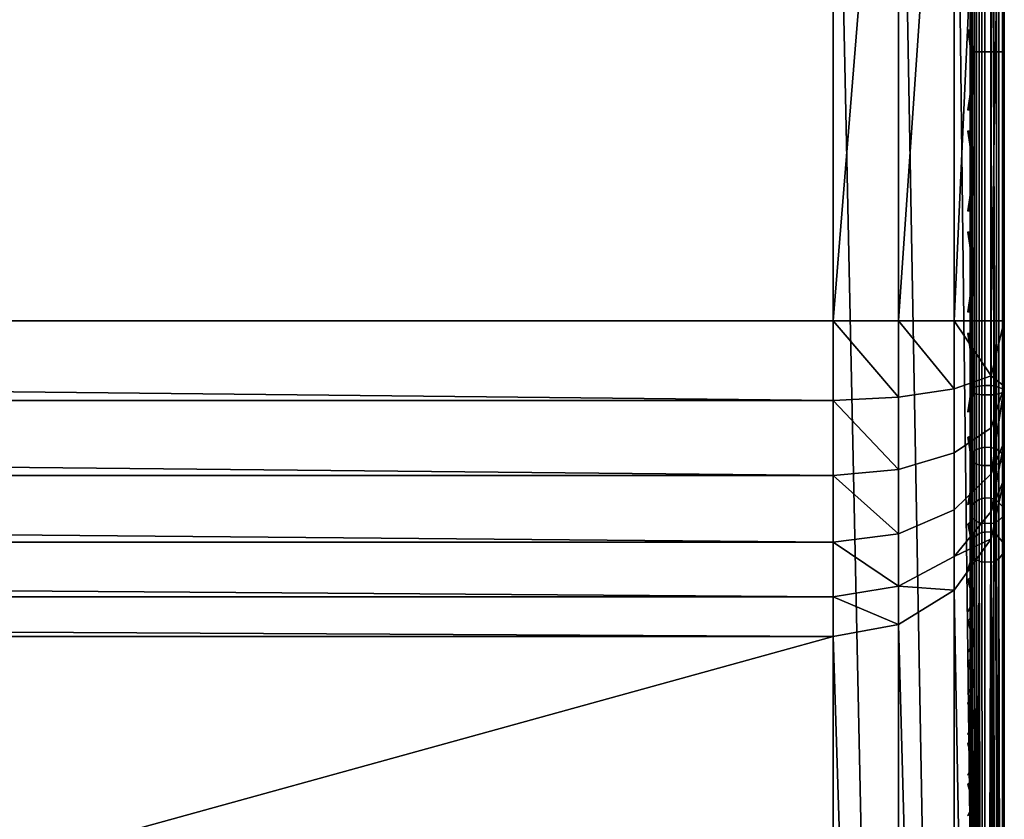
# Model space of a CAD drawing. Header units: inches. Extents: x 0 to 23, y -70 to 0.
# Tile 93 of 107: x 20.1 to 23, y -4.3 to -2. Entities that reach past the tile are written whole.
import ezdxf

# ---------------------------------------------------------------- set-up
doc = ezdxf.new("R2010")
doc.units = ezdxf.units.IN
doc.header["$MEASUREMENT"] = 0
for name, color, linetype in [('A-FURN-3-ST-BK', 151, 'Continuous'), ('A-FURN-3-ST-SEAM', 250, 'Continuous'), ('A-FURN-3-STITCH', 15, 'Continuous')]:
    doc.layers.add(name, color=color, linetype=linetype)

msp = doc.modelspace()

# ---------------------------------------------------------------- meshes
at = {"layer": 'A-FURN-3-ST-BK'}
mesh = msp.add_polyface(dxfattribs=at)
corners = [(0.5, -2.8553, 32.9526), (22.5, -0.5, 32.9526), (0.5, -0.5, 32.9526), (0.5, -0.3087, 32.9145), (22.5, -0.3087, 32.9145), (0.5, -0.1465, 32.8061), (22.5, -0.1465, 32.8061), (0.5, -0.0381, 32.6439), (22.5, -0.0381, 32.6439), (0.5, 0, 32.4526), (22.5, 0, 5.4526), (0.5, 0, 5.4526), (0.5, -0.0381, 5.2612), (22.5, -0.0381, 5.2612), (0.5, -0.1465, 5.099), (22.5, -0.1465, 5.099), (0.5, -0.3087, 4.9906), (22.5, -0.3087, 4.9906), (0.5, -0.5, 4.9526), (0.3087, -0.0381, 32.4526), (0.3087, -0.0381, 5.4526), (0.1464, -0.1465, 32.4526), (0.3087, -2.8553, 32.9145), (0.5, -3.087, 32.9253), (0.3087, -3.0782, 32.8883), (0.5, -3.3061, 32.8452), (0.3087, -3.289, 32.8112), (0.1464, -2.8553, 32.8061), (0.3087, -0.5, 32.9145), (0.193, -0.3159, 32.8017), (0.3158, -0.4213, 32.9107), (0.4212, -0.3158, 32.9107), (0.3159, -0.193, 32.8017), (0.1464, -0.5, 32.8061), (0.4659, -0.1126, 32.7668), (0.387, -0.0374, 32.605), (0.2386, -0.117, 32.6395), (0.1857, -0.4659, 5.0652), (0.1509, -0.3159, 5.1456), (0.3131, -0.2386, 5.0695), (0.3475, -0.387, 4.99), (0.3131, -0.117, 5.1911), (0.3475, -0.0374, 5.3396), (0.1857, -0.1126, 5.4185), (0.3087, -0.5, 4.9906), (0.1509, -0.193, 5.2684), (22.5, -3.3061, 32.8452), (22.5, -3.087, 32.9253)]
mesh.append_faces([[corners[k] for k in face] for face in [(0, 1, 2), (2, 1, 3), (3, 4, 5), (5, 6, 7), (7, 8, 9), (9, 10, 11), (11, 10, 12), (12, 13, 14), (14, 15, 16), (16, 17, 18), (9, 11, 19), (19, 11, 20), (19, 20, 21), (0, 22, 23), (23, 22, 24), (23, 24, 25), (25, 24, 26), (22, 27, 24), (0, 2, 22), (22, 2, 28), (22, 28, 27), (29, 30, 31, 32), (32, 31, 5), (5, 31, 3), (3, 31, 2), (2, 31, 30), (2, 30, 28), (28, 30, 33), (32, 5, 34), (34, 5, 7), (34, 7, 35), (35, 7, 9), (35, 9, 19), (35, 19, 36), (36, 32, 34, 35), (37, 38, 39, 40), (40, 39, 16), (16, 39, 14), (14, 39, 41), (14, 41, 12), (12, 41, 42), (12, 42, 11), (11, 42, 20), (20, 42, 43), (16, 18, 40), (40, 18, 44), (40, 44, 37), (39, 38, 45, 41), (41, 45, 43, 42), (25, 46, 23), (23, 47, 0)]])
mesh = msp.add_polyface(dxfattribs=at)
corners = [(22.6913, -0.0381, 32.4526), (22.8536, -0.1465, 5.4526), (22.6913, -0.0381, 5.4526), (22.5, 0, 32.4526), (22.5, 0, 5.4526), (22.5, -3.3061, 32.8452), (22.6913, -3.289, 32.8112), (22.5, -3.087, 32.9253), (22.6913, -3.0782, 32.8883), (22.5, -2.8553, 32.9526), (22.6913, -2.8553, 32.9145), (22.8536, -3.0531, 32.7829), (22.8536, -0.5, 32.8061), (22.6913, -0.5, 32.9145), (22.5, -0.5, 32.9526), (22.6842, -0.4213, 32.9107), (22.5788, -0.3158, 32.9107), (22.5, -0.3087, 32.9145), (22.5, -0.1465, 32.8061), (22.6841, -0.193, 32.8017), (22.5341, -0.1126, 32.7668), (22.7614, -0.117, 32.6395), (22.613, -0.0374, 32.605), (22.807, -0.3159, 32.8017), (22.5, -0.0381, 32.6439), (22.5, -0.0381, 5.2612), (22.6525, -0.0374, 5.3396), (22.8143, -0.1126, 5.4185), (22.8143, -0.4659, 5.0652), (22.6913, -0.5, 4.9906), (22.6525, -0.387, 4.99), (22.5, -0.5, 4.9526), (22.5, -0.3087, 4.9906), (22.6869, -0.2386, 5.0695), (22.5, -0.1465, 5.099), (22.6869, -0.117, 5.1911), (22.8491, -0.193, 5.2684), (22.8491, -0.3159, 5.1456), (0.5, -2.8553, 32.9526), (0.5, -0.3087, 32.9145), (0.5, -0.1465, 32.8061), (0.5, -0.0381, 32.6439), (0.5, 0, 32.4526), (0.5, -0.0381, 5.2612), (0.5, -0.1465, 5.099), (0.5, -0.3087, 4.9906), (0.5, -0.5, 4.9526), (0.5, -3.087, 32.9253)]
mesh.append_faces([[corners[k] for k in face] for face in [(0, 1, 2), (0, 2, 3), (3, 2, 4), (5, 6, 7), (7, 6, 8), (7, 8, 9), (9, 8, 10), (10, 8, 11), (10, 12, 13), (10, 13, 9), (9, 13, 14), (13, 15, 14), (14, 15, 16), (14, 16, 17), (17, 16, 18), (18, 16, 19), (18, 19, 20), (20, 19, 21, 22), (22, 21, 0), (15, 23, 19, 16), (13, 12, 15), (0, 3, 22), (22, 3, 24), (22, 24, 20), (20, 24, 18), (25, 4, 26), (26, 4, 2), (26, 2, 27), (28, 29, 30), (30, 29, 31), (30, 31, 32), (30, 32, 33), (33, 32, 34), (33, 34, 35), (35, 34, 25), (35, 25, 26), (35, 26, 27, 36), (33, 37, 28, 30), (9, 14, 38), (39, 14, 17), (40, 17, 18), (41, 18, 24), (42, 24, 3), (3, 4, 42), (43, 4, 25), (44, 25, 34), (45, 34, 32), (46, 32, 31), (47, 5, 7), (38, 7, 9)]])
mesh = msp.add_polyface(dxfattribs=at)
corners = [(23, -0.5, 32.4526), (23, -0.5, 5.4526), (22.9619, -0.3087, 32.4526), (22.9619, -0.3087, 5.4526), (22.8536, -0.1465, 32.4526), (22.8536, -0.1465, 5.4526), (22.6913, -0.0381, 32.4526), (22.6913, -2.8553, 32.9145), (22.8536, -3.0531, 32.7829), (22.8536, -2.8553, 32.8061), (22.9619, -3.0155, 32.6251), (22.9619, -2.8553, 32.6439), (23, -2.8553, 32.4526), (23, -3.0453, 32.4151), (22.9619, -3.167, 32.5697), (22.9619, -3.3015, 32.4806), (22.8536, -3.2401, 32.7145), (22.8536, -3.4062, 32.6045), (22.9619, -3.4117, 32.3629), (23, -3.2067, 32.3082), (22.6913, -3.0782, 32.8883), (22.6913, -3.289, 32.8112), (22.9619, -0.5, 32.6439), (22.8536, -0.5, 32.8061), (22.7614, -0.117, 32.6395), (22.883, -0.2386, 32.6395), (22.9626, -0.387, 32.605), (22.8874, -0.4659, 32.7668), (22.807, -0.3159, 32.8017), (22.6842, -0.4213, 32.9107), (22.6841, -0.193, 32.8017), (22.8143, -0.1126, 5.4185), (22.6913, -0.0381, 5.4526), (22.8491, -0.193, 5.2684), (22.9581, -0.3158, 5.3738), (22.9581, -0.4213, 5.2684), (22.8491, -0.3159, 5.1456), (22.8536, -0.5, 5.099), (22.9619, -0.5, 5.2612), (22.8143, -0.4659, 5.0652), (22.6913, -0.5, 4.9906), (22.6869, -0.117, 5.1911), (22.6869, -0.2386, 5.0695), (23, -3.3155, 32.148)]
mesh.append_faces([[corners[k] for k in face] for face in [(0, 1, 2), (2, 1, 3), (2, 3, 4), (4, 3, 5), (4, 5, 6), (7, 8, 9), (9, 8, 10), (9, 10, 11), (11, 10, 12), (12, 10, 13), (13, 10, 14), (13, 14, 15), (15, 14, 16, 17), (18, 19, 15), (15, 19, 13), (10, 8, 16, 14), (8, 20, 21, 16), (12, 0, 11), (11, 0, 22), (11, 22, 9), (9, 22, 23), (9, 23, 7), (6, 24, 4), (4, 24, 25), (4, 25, 2), (2, 25, 26), (2, 26, 0), (0, 26, 22), (22, 26, 27), (22, 27, 23), (23, 27, 28), (23, 28, 29), (24, 30, 28, 25), (25, 28, 27, 26), (31, 32, 5), (31, 5, 33), (33, 5, 34), (33, 34, 35, 36), (36, 35, 37), (37, 35, 38), (38, 35, 1), (1, 35, 34), (1, 34, 3), (3, 34, 5), (36, 37, 39), (39, 37, 40), (41, 33, 36, 42), (13, 43, 12), (12, 43, 1), (12, 1, 0), (13, 19, 43)]])
mesh = msp.add_polyface(dxfattribs=at)
corners = [(0.5, -0.5, 4.9526), (22.5, -9.5, 4.9526), (0.5, -9.5, 4.9526), (0.3087, -0.5, 4.9906), (0.3087, -9.5, 4.9906), (0.1464, -0.5, 5.099), (0.5, -9.8493, 18.0409), (0.3087, -9.8144, 18.0256), (0.5, -9.9325, 17.7943), (0.3087, -9.9246, 17.66), (0.5, -9.9831, 17.5389), (0.3087, -9.9619, 17.2792), (0.5, -10, 17.2792), (0.1464, -9.7145, 17.9835), (0.1464, -9.8183, 17.639), (0.5, -3.3061, 32.8452), (0.3087, -3.289, 32.8112), (0.5, -3.5007, 32.7164), (0.3087, -3.4761, 32.6873), (0.5, -3.6601, 32.5461), (0.3087, -3.6295, 32.5235), (0.5, -3.7757, 32.3434), (0.3087, -3.7407, 32.3285), (0.1464, -3.5423, 32.4592), (0.1464, -3.4062, 32.6045), (0.1464, -3.6409, 32.2862), (0.1464, -9.8536, 5.4526), (0.3087, -9.9619, 5.4526), (0.5, -10, 5.4526), (0.1857, -9.8874, 5.4185), (0.1509, -9.807, 5.2684), (0.3131, -9.883, 5.1911), (0.3475, -9.9626, 5.3396), (0.5, -9.9619, 5.2612), (0.5, -9.8536, 5.099), (0.3131, -9.7615, 5.0695), (0.5, -9.6913, 4.9906), (0.3475, -9.613, 4.99), (0.1857, -9.5341, 5.0652), (0.1509, -9.6841, 5.1456), (22.5, -3.7757, 32.3434), (22.5, -3.6601, 32.5461), (22.5, -3.5007, 32.7164), (22.5, -9.6913, 4.9906), (22.5, -9.8536, 5.099), (22.5, -9.9619, 5.2612), (22.5, -10, 17.2792), (22.5, -9.9325, 17.7943)]
mesh.append_faces([[corners[k] for k in face] for face in [(0, 1, 2), (0, 2, 3), (3, 2, 4), (3, 4, 5), (6, 7, 8), (8, 7, 9), (8, 9, 10), (10, 9, 11), (10, 11, 12), (7, 13, 9), (9, 14, 11), (15, 16, 17), (17, 16, 18), (17, 18, 19), (19, 18, 20), (19, 20, 21), (21, 20, 22), (22, 20, 23), (23, 20, 18, 24), (25, 7, 22), (22, 7, 6), (22, 6, 21), (11, 26, 27), (11, 27, 12), (12, 27, 28), (29, 30, 31, 32), (32, 31, 33), (33, 31, 34), (34, 31, 35), (34, 35, 36), (36, 35, 37), (36, 37, 2), (2, 37, 4), (4, 37, 38), (33, 28, 32), (32, 28, 27), (32, 27, 29), (31, 30, 39, 35), (35, 39, 38, 37), (21, 40, 19), (19, 41, 17), (17, 42, 15), (6, 40, 21), (2, 1, 36), (36, 43, 34), (34, 44, 33), (33, 45, 28), (28, 46, 12), (12, 46, 10), (47, 6, 8), (47, 8, 10)]])
mesh = msp.add_polyface(dxfattribs=at)
corners = [(22.5, -3.7757, 32.3434), (22.6913, -3.7407, 32.3285), (22.5, -3.6601, 32.5461), (22.6913, -3.6295, 32.5235), (22.5, -3.5007, 32.7164), (22.6913, -3.4761, 32.6873), (22.5, -3.3061, 32.8452), (22.6913, -3.289, 32.8112), (22.8536, -3.6409, 32.2862), (22.5, -9.8493, 18.0409), (22.6913, -9.814, 18.0266), (22.8536, -9.714, 17.9849), (22.6913, -9.9246, 17.6601), (22.5, -9.9325, 17.7943), (22.5, -9.9831, 17.5389), (22.6913, -9.9619, 17.2792), (22.8536, -9.8536, 17.2792), (22.5, -10, 17.2792), (22.5, -10, 5.4526), (22.6913, -9.9619, 5.4526), (22.6913, -0.5, 4.9906), (22.8536, -9.5, 5.099), (22.6913, -9.5, 4.9906), (22.5, -0.5, 4.9526), (22.5, -9.5, 4.9526), (22.5, -9.6913, 4.9906), (22.6525, -9.613, 4.99), (22.8143, -9.5341, 5.0652), (22.8143, -9.8874, 5.4185), (22.6525, -9.9626, 5.3396), (22.5, -9.9619, 5.2612), (22.6869, -9.883, 5.1911), (22.5, -9.8536, 5.099), (22.6869, -9.7615, 5.0695), (22.8491, -9.6841, 5.1456), (22.8491, -9.807, 5.2684), (0.5, -0.5, 4.9526), (0.5, -3.6601, 32.5461), (0.5, -3.5007, 32.7164), (0.5, -3.3061, 32.8452), (0.5, -9.8493, 18.0409), (0.5, -9.6913, 4.9906), (0.5, -9.8536, 5.099), (0.5, -9.9619, 5.2612), (0.5, -10, 5.4526), (0.5, -9.9831, 17.5389)]
mesh.append_faces([[corners[k] for k in face] for face in [(0, 1, 2), (2, 1, 3), (2, 3, 4), (4, 3, 5), (4, 5, 6), (6, 5, 7), (1, 8, 3), (9, 10, 0), (0, 10, 1), (1, 10, 11), (12, 11, 10), (12, 10, 13), (13, 10, 9), (13, 14, 12), (12, 14, 15), (12, 15, 16), (14, 17, 15), (17, 18, 15), (15, 18, 19), (15, 19, 16), (20, 21, 22), (20, 22, 23), (23, 22, 24), (25, 24, 26), (26, 24, 22), (26, 22, 27), (28, 19, 29), (29, 19, 18), (29, 18, 30), (29, 30, 31), (31, 30, 32), (31, 32, 33), (33, 32, 25), (33, 25, 26), (33, 26, 27, 34), (33, 34, 35, 31), (31, 35, 28, 29), (23, 24, 36), (37, 0, 2), (38, 2, 4), (39, 4, 6), (9, 0, 40), (41, 24, 25), (42, 25, 32), (43, 32, 30), (44, 30, 18), (18, 17, 44), (45, 17, 14), (45, 14, 13), (9, 40, 13)]])
mesh = msp.add_polyface(dxfattribs=at)
corners = [(22.8536, -3.4062, 32.6045), (22.8536, -3.2401, 32.7145), (22.6913, -3.289, 32.8112), (22.6913, -3.4761, 32.6873), (22.6913, -3.6295, 32.5235), (22.8536, -3.6409, 32.2862), (22.8536, -3.5423, 32.4592), (22.9619, -3.4916, 32.2228), (22.9619, -3.4117, 32.3629), (22.9619, -3.3015, 32.4806), (23, -3.3155, 32.148), (23, -3.2067, 32.3082), (22.6913, -3.7407, 32.3285), (22.8536, -9.714, 17.9849), (22.9619, -9.5644, 17.9221), (23, -9.388, 17.8479), (23, -9.4499, 17.6637), (22.9619, -9.6592, 17.6076), (23, -9.4874, 17.4731), (22.9619, -9.6913, 17.2792), (23, -9.5, 17.2792), (22.8536, -9.8183, 17.6391), (22.6913, -9.9246, 17.6601), (22.8536, -9.8536, 17.2792), (22.6913, -9.9619, 5.4526), (22.8536, -9.8536, 5.4526), (22.9619, -9.6913, 5.4526), (23, -9.5, 5.4526), (23, -0.5, 5.4526), (22.9619, -0.5, 5.2612), (22.9619, -9.5, 5.2612), (22.8536, -0.5, 5.099), (22.8536, -9.5, 5.099), (22.6913, -0.5, 4.9906), (22.8143, -9.5341, 5.0652), (22.6913, -9.5, 4.9906), (22.8491, -9.6841, 5.1456), (22.9581, -9.5788, 5.2684), (22.9581, -9.6842, 5.3738), (22.8491, -9.807, 5.2684), (22.8143, -9.8874, 5.4185)]
mesh.append_faces([[corners[k] for k in face] for face in [(0, 1, 2, 3), (4, 5, 6), (4, 6, 0, 3), (5, 7, 6), (6, 7, 8), (6, 8, 9, 0), (7, 10, 8), (8, 10, 11), (12, 13, 5), (5, 13, 14), (5, 14, 7), (7, 14, 15), (7, 15, 10), (15, 14, 16), (16, 14, 17), (16, 17, 18), (18, 17, 19), (18, 19, 20), (17, 14, 21), (21, 14, 13), (21, 13, 22), (22, 23, 21), (21, 23, 19), (21, 19, 17), (23, 24, 25), (23, 25, 19), (19, 25, 26), (19, 26, 20), (20, 26, 27), (28, 27, 29), (29, 27, 30), (29, 30, 31), (31, 30, 32), (31, 32, 33), (34, 35, 32), (34, 32, 36), (36, 32, 37), (36, 37, 38, 39), (39, 38, 25), (25, 38, 26), (26, 38, 27), (27, 38, 37), (27, 37, 30), (30, 37, 32), (39, 25, 40), (40, 25, 24), (10, 15, 28), (28, 15, 27), (27, 15, 20), (20, 15, 16), (20, 16, 18)]])
at = {"layer": 'A-FURN-3-ST-SEAM'}
mesh = msp.add_polyface(dxfattribs=at)
corners = [(22.9128, -1.2851, 32.638), (22.9266, -1.2851, 32.6268), (22.9266, -2.0702, 32.6268), (22.9128, -2.0702, 32.638), (22.9266, -2.8553, 32.6268), (22.9128, -2.8553, 32.638), (22.961, -2.8553, 32.622), (22.9433, -2.8553, 32.621), (22.9433, -2.0702, 32.621), (22.961, -2.0702, 32.622), (22.9433, -1.2851, 32.621), (22.961, -1.2851, 32.622), (22.9772, -1.2851, 32.6293), (22.9772, -2.0702, 32.6293), (22.9772, -2.8553, 32.6293), (22.9997, -2.8553, 32.675), (22.9981, -2.8553, 32.6573), (22.9981, -2.0702, 32.6573), (22.9997, -2.0702, 32.675), (22.9981, -1.2851, 32.6573), (22.9997, -1.2851, 32.675), (22.9949, -1.2851, 32.6922), (22.9949, -2.0702, 32.6922), (22.9949, -2.8553, 32.6922), (22.9188, -2.8553, 32.7095), (22.9345, -2.8553, 32.7177), (22.9345, -2.0702, 32.7177), (22.9188, -2.0702, 32.7095), (22.9345, -1.2851, 32.7177), (22.9188, -1.2851, 32.7095), (22.9071, -1.2851, 32.696), (22.9071, -2.0702, 32.696), (22.9071, -2.8553, 32.696), (22.9, -2.0702, 32.6705), (22.9, -1.2851, 32.6705), (22.9, -0.5, 32.6705), (22.9035, -2.0702, 32.6531), (22.9, -2.8553, 32.6705), (22.9035, -1.2851, 32.6531), (22.9696, -1.2851, 32.7164), (22.9696, -2.0702, 32.7164), (22.9696, -2.8553, 32.7164), (22.9845, -1.2851, 32.7067), (22.9845, -2.0702, 32.7067), (22.9845, -2.8553, 32.7067), (22.9035, -2.8553, 32.6531)]
mesh.append_faces([[corners[k] for k in face] for face in [(0, 1, 2, 3), (3, 2, 4, 5), (6, 7, 8, 9), (9, 8, 10, 11), (11, 12, 13, 9), (9, 13, 14, 6), (15, 16, 17, 18), (18, 17, 19, 20), (20, 21, 22, 18), (18, 22, 23, 15), (24, 25, 26, 27), (27, 26, 28, 29), (29, 30, 31, 27), (27, 31, 32, 24), (33, 32, 31), (33, 31, 34), (34, 31, 30), (34, 30, 35), (36, 37, 33), (36, 33, 38), (38, 33, 34), (39, 28, 26, 40), (40, 26, 25, 41), (42, 39, 40, 43), (43, 40, 41, 44), (21, 42, 43, 22), (22, 43, 44, 23), (12, 19, 17, 13), (13, 17, 16, 14), (1, 10, 8, 2), (2, 8, 7, 4), (38, 0, 3, 36), (36, 3, 5, 45)]])
mesh = msp.add_polyface(dxfattribs=at)
corners = [(22.9128, -2.8553, 32.638), (22.9266, -2.8553, 32.6268), (22.9266, -3.0454, 32.5994), (22.9128, -3.0486, 32.6102), (22.9266, -3.2273, 32.5146), (22.9128, -3.2335, 32.524), (22.961, -3.2247, 32.5106), (22.9433, -3.2241, 32.5098), (22.9433, -3.0438, 32.5938), (22.961, -3.0441, 32.5948), (22.9433, -2.8553, 32.621), (22.961, -2.8553, 32.622), (22.9772, -2.8553, 32.6293), (22.9772, -3.0462, 32.6018), (22.9772, -3.2287, 32.5168), (22.9997, -3.2539, 32.5549), (22.9981, -3.2442, 32.5401), (22.9981, -3.0541, 32.6287), (22.9997, -3.0591, 32.6457), (22.9981, -2.8553, 32.6573), (22.9997, -2.8553, 32.675), (22.9949, -2.8553, 32.6922), (22.9949, -3.0639, 32.6622), (22.9949, -3.2634, 32.5692), (22.9188, -3.273, 32.5836), (22.9345, -3.2775, 32.5904), (22.9345, -3.0711, 32.6866), (22.9188, -3.0688, 32.6788), (22.9345, -2.8553, 32.7177), (22.9188, -2.8553, 32.7095), (22.9071, -2.8553, 32.696), (22.9071, -3.065, 32.6659), (22.9071, -3.2655, 32.5724), (22.9, -3.0578, 32.6414), (22.9, -2.8553, 32.6705), (22.9, -2.0702, 32.6705), (22.9035, -3.0529, 32.6247), (22.9, -3.2514, 32.5511), (22.9035, -2.8553, 32.6531), (22.9035, -2.0702, 32.6531), (22.9696, -2.8553, 32.7164), (22.9696, -3.0707, 32.6853), (22.9845, -2.8553, 32.7067), (22.9845, -3.068, 32.6761), (22.9696, -3.2767, 32.5893), (22.9845, -3.2714, 32.5812), (22.9035, -3.2419, 32.5366)]
mesh.append_faces([[corners[k] for k in face] for face in [(0, 1, 2, 3), (3, 2, 4, 5), (6, 7, 8, 9), (9, 8, 10, 11), (11, 12, 13, 9), (9, 13, 14, 6), (15, 16, 17, 18), (18, 17, 19, 20), (20, 21, 22, 18), (18, 22, 23, 15), (24, 25, 26, 27), (27, 26, 28, 29), (29, 30, 31, 27), (27, 31, 32, 24), (33, 32, 31), (33, 31, 34), (34, 31, 30), (34, 30, 35), (36, 37, 33), (36, 33, 38), (38, 33, 34), (38, 34, 39), (40, 28, 26, 41), (42, 40, 41, 43), (43, 41, 44, 45), (21, 42, 43, 22), (22, 43, 45, 23), (12, 19, 17, 13), (13, 17, 16, 14), (1, 10, 8, 2), (2, 8, 7, 4), (38, 0, 3, 36), (36, 3, 5, 46)]])
mesh = msp.add_polyface(dxfattribs=at)
corners = [(22.9128, -3.2335, 32.524), (22.9266, -3.2273, 32.5146), (22.9266, -3.3762, 32.3805), (22.9128, -3.3849, 32.3876), (22.9266, -3.4759, 32.2161), (22.9128, -3.4862, 32.2205), (22.961, -3.4715, 32.2142), (22.9433, -3.4705, 32.2138), (22.9433, -3.3717, 32.3768), (22.961, -3.3725, 32.3774), (22.9433, -3.2241, 32.5098), (22.961, -3.2247, 32.5106), (22.9772, -3.2287, 32.5168), (22.9772, -3.3781, 32.3821), (22.9772, -3.4782, 32.2171), (22.9997, -3.5203, 32.2349), (22.9981, -3.504, 32.228), (22.9981, -3.3998, 32.3999), (22.9997, -3.4134, 32.4111), (22.9981, -3.2442, 32.5401), (22.9997, -3.2539, 32.5549), (22.9949, -3.2634, 32.5692), (22.9949, -3.4267, 32.422), (22.9949, -3.5361, 32.2417), (22.9188, -3.4401, 32.433), (22.9345, -3.4464, 32.4381), (22.9345, -3.2775, 32.5904), (22.9188, -3.273, 32.5836), (22.9071, -3.2655, 32.5724), (22.9071, -3.4297, 32.4244), (22.9, -3.5161, 32.2332), (22.9071, -3.5396, 32.2432), (22.9, -3.41, 32.4082), (22.9, -3.2514, 32.5511), (22.9, -3.0578, 32.6414), (22.9035, -3.5001, 32.2264), (22.9035, -3.3965, 32.3972), (22.9035, -3.2419, 32.5366), (22.9035, -3.0529, 32.6247), (22.9696, -3.0707, 32.6853), (22.9345, -3.0711, 32.6866), (22.9696, -3.2767, 32.5893), (22.9696, -3.4454, 32.4373), (22.9845, -3.2714, 32.5812), (22.9845, -3.4379, 32.4312), (22.9845, -3.5494, 32.2473)]
mesh.append_faces([[corners[k] for k in face] for face in [(0, 1, 2, 3), (3, 2, 4, 5), (6, 7, 8, 9), (9, 8, 10, 11), (11, 12, 13, 9), (9, 13, 14, 6), (15, 16, 17, 18), (18, 17, 19, 20), (20, 21, 22, 18), (18, 22, 23, 15), (24, 25, 26, 27), (27, 28, 29, 24), (30, 31, 32), (32, 31, 29), (32, 29, 33), (33, 29, 28), (33, 28, 34), (35, 30, 36), (36, 30, 32), (36, 32, 37), (37, 32, 33), (37, 33, 38), (39, 40, 26, 41), (41, 26, 25, 42), (43, 41, 42, 44), (21, 43, 44, 22), (22, 44, 45, 23), (12, 19, 17, 13), (13, 17, 16, 14), (1, 10, 8, 2), (2, 8, 7, 4), (37, 0, 3, 36), (36, 3, 5, 35)]])
mesh = msp.add_polyface(dxfattribs=at)
corners = [(22.9128, -3.4862, 32.2205), (22.9266, -3.4759, 32.2161), (22.9117, -9.5597, 17.9189), (22.9413, -9.544, 17.9122), (22.9433, -3.4705, 32.2138), (22.961, -3.4715, 32.2142), (22.9772, -3.4782, 32.2171), (22.975, -9.5495, 17.9145), (22.997, -9.5736, 17.9248), (22.9981, -3.504, 32.228), (22.9997, -3.5203, 32.2349), (22.9949, -3.5361, 32.2417), (22.997, -9.6051, 17.9381), (22.9845, -3.5494, 32.2473), (22.975, -9.6292, 17.9484), (22.9696, -3.5583, 32.2511), (22.9413, -9.6346, 17.9507), (22.9345, -3.5595, 32.2516), (22.9188, -3.552, 32.2484), (22.9345, -3.4464, 32.4381), (22.9188, -3.4401, 32.433), (22.9071, -3.4297, 32.4244), (22.9071, -3.5396, 32.2432), (22.9117, -9.6189, 17.944), (22.9, -9.5893, 17.9315), (22.9, -3.5161, 32.2332), (22.9035, -3.5001, 32.2264), (22.9696, -3.4454, 32.4373), (22.9845, -3.4379, 32.4312), (22.975, -9.5495, 17.9145), (22.9266, -9.6406, 17.6112), (22.9413, -9.544, 17.9122), (22.9117, -9.5597, 17.9188), (22.9117, -9.6189, 17.944), (22.9413, -9.6346, 17.9506)]
mesh.append_faces([[corners[k] for k in face] for face in [(0, 1, 2), (2, 1, 3), (3, 1, 4), (3, 4, 5), (5, 6, 7), (7, 6, 8), (8, 6, 9), (8, 9, 10), (10, 11, 12), (12, 11, 13), (12, 13, 14), (14, 13, 15), (14, 15, 16), (16, 15, 17), (16, 17, 18), (18, 17, 19, 20), (20, 21, 22, 18), (18, 22, 23), (23, 22, 24), (24, 22, 25), (23, 16, 18), (12, 8, 10), (7, 3, 5), (0, 2, 26), (26, 2, 24), (26, 24, 25), (27, 19, 17, 15), (28, 27, 15, 13), (29, 30, 31)]])
mesh.append_faces([[corners[k] for k in face] for face in [(32, 33, 31), (31, 34, 29)]], dxfattribs={"vtx0": -1, "vtx1": -1})
mesh.append_faces([[corners[k] for k in face] for face in [(23, 2, 3), (16, 3, 7)]], dxfattribs={"vtx0": -1, "vtx2": -1})
at = {"layer": 'A-FURN-3-STITCH'}
mesh = msp.add_polymesh((7, 4), dxfattribs=at)
for k, corner in enumerate([(22.8998, -2.0072, 32.7521), (22.898, -2.0072, 32.754), (22.8945, -2.0072, 32.7578), (22.8928, -2.0072, 32.7598), (22.9054, -2.0455, 32.7573), (22.907, -2.0455, 32.7623), (22.9035, -2.0455, 32.7662), (22.8984, -2.0455, 32.7651), (22.9088, -2.0844, 32.7606), (22.9104, -2.0843, 32.7656), (22.9069, -2.0843, 32.7694), (22.9018, -2.0843, 32.7683), (22.9099, -2.1234, 32.7618), (22.9115, -2.1234, 32.7668), (22.908, -2.1234, 32.7706), (22.9029, -2.1234, 32.7695), (22.9088, -2.1625, 32.761), (22.9104, -2.1625, 32.7659), (22.9069, -2.1625, 32.7698), (22.9018, -2.1625, 32.7687), (22.9053, -2.2013, 32.7581), (22.9069, -2.2013, 32.763), (22.9035, -2.2013, 32.7669), (22.8984, -2.2013, 32.7658), (22.8997, -2.2397, 32.7531), (22.898, -2.2397, 32.7551), (22.8945, -2.2397, 32.759), (22.8927, -2.2397, 32.7609)]):
    mesh.set_mesh_vertex(divmod(k, 4), corner)
mesh = msp.add_polymesh((7, 4), dxfattribs=at)
for k, corner in enumerate([(22.8998, -2.3016, 32.7521), (22.898, -2.3016, 32.754), (22.8945, -2.3016, 32.7578), (22.8928, -2.3016, 32.7598), (22.9054, -2.34, 32.7573), (22.907, -2.3399, 32.7623), (22.9035, -2.3399, 32.7662), (22.8984, -2.3399, 32.7651), (22.9088, -2.3788, 32.7606), (22.9104, -2.3788, 32.7656), (22.9069, -2.3787, 32.7694), (22.9018, -2.3787, 32.7683), (22.9099, -2.4178, 32.7618), (22.9115, -2.4178, 32.7668), (22.908, -2.4178, 32.7706), (22.9029, -2.4178, 32.7695), (22.9088, -2.4569, 32.761), (22.9104, -2.4569, 32.7659), (22.9069, -2.4569, 32.7698), (22.9018, -2.4569, 32.7687), (22.9053, -2.4958, 32.7581), (22.9069, -2.4957, 32.763), (22.9035, -2.4957, 32.7669), (22.8984, -2.4957, 32.7658), (22.8997, -2.5341, 32.7531), (22.898, -2.5341, 32.7551), (22.8945, -2.5341, 32.759), (22.8927, -2.5341, 32.7609)]):
    mesh.set_mesh_vertex(divmod(k, 4), corner)
mesh = msp.add_polymesh((7, 4), dxfattribs=at)
for k, corner in enumerate([(22.8998, -2.596, 32.7521), (22.898, -2.596, 32.754), (22.8945, -2.596, 32.7578), (22.8928, -2.596, 32.7598), (22.9054, -2.6344, 32.7573), (22.907, -2.6343, 32.7623), (22.9035, -2.6343, 32.7662), (22.8984, -2.6343, 32.7651), (22.9088, -2.6732, 32.7606), (22.9104, -2.6732, 32.7656), (22.9069, -2.6731, 32.7694), (22.9018, -2.6731, 32.7683), (22.9099, -2.7123, 32.7618), (22.9115, -2.7122, 32.7668), (22.908, -2.7122, 32.7706), (22.9029, -2.7122, 32.7695), (22.9088, -2.7513, 32.761), (22.9104, -2.7513, 32.7659), (22.9069, -2.7513, 32.7698), (22.9018, -2.7513, 32.7687), (22.9053, -2.7902, 32.7581), (22.9069, -2.7901, 32.763), (22.9035, -2.7901, 32.7669), (22.8984, -2.7901, 32.7658), (22.8997, -2.8285, 32.7531), (22.898, -2.8285, 32.7551), (22.8945, -2.8285, 32.759), (22.8927, -2.8285, 32.7609)]):
    mesh.set_mesh_vertex(divmod(k, 4), corner)
mesh = msp.add_polymesh((7, 4), dxfattribs=at)
for k, corner in enumerate([(22.8998, -2.8904, 32.7521), (22.898, -2.8908, 32.7539), (22.8945, -2.8915, 32.7577), (22.8928, -2.8919, 32.7597), (22.9054, -2.9291, 32.7499), (22.907, -2.93, 32.7548), (22.9035, -2.9307, 32.7586), (22.8984, -2.9305, 32.7575), (22.9088, -2.9678, 32.7456), (22.9104, -2.9687, 32.7505), (22.9069, -2.9695, 32.7543), (22.9018, -2.9692, 32.7532), (22.9099, -3.0064, 32.7393), (22.9115, -3.0073, 32.7442), (22.908, -3.008, 32.748), (22.9029, -3.0078, 32.7469), (22.9088, -3.0446, 32.731), (22.9104, -3.0455, 32.7358), (22.9069, -3.0462, 32.7396), (22.9018, -3.046, 32.7386), (22.9053, -3.0821, 32.7207), (22.9069, -3.083, 32.7255), (22.9035, -3.0838, 32.7293), (22.8984, -3.0836, 32.7283), (22.8997, -3.1188, 32.7085), (22.898, -3.1192, 32.7104), (22.8945, -3.1199, 32.7142), (22.8927, -3.1203, 32.7161)]):
    mesh.set_mesh_vertex(divmod(k, 4), corner)
mesh = msp.add_polymesh((7, 4), dxfattribs=at)
for k, corner in enumerate([(22.8998, -3.1916, 32.6787), (22.898, -3.1926, 32.6803), (22.8945, -3.1947, 32.6836), (22.8928, -3.1958, 32.6852), (22.9054, -3.2265, 32.6621), (22.907, -3.2292, 32.6662), (22.9035, -3.2313, 32.6694), (22.8984, -3.2307, 32.6685), (22.9088, -3.2607, 32.6434), (22.9104, -3.2634, 32.6476), (22.9069, -3.2655, 32.6508), (22.9018, -3.2649, 32.6499), (22.9099, -3.294, 32.6229), (22.9115, -3.2967, 32.6271), (22.908, -3.2988, 32.6303), (22.9029, -3.2982, 32.6294), (22.9088, -3.3261, 32.6007), (22.9104, -3.3288, 32.6048), (22.9069, -3.3309, 32.6081), (22.9018, -3.3303, 32.6072), (22.9053, -3.357, 32.5769), (22.9069, -3.3597, 32.581), (22.9035, -3.3618, 32.5843), (22.8984, -3.3612, 32.5834), (22.8997, -3.3863, 32.5516), (22.898, -3.3873, 32.5533), (22.8945, -3.3895, 32.5565), (22.8927, -3.3905, 32.5581)]):
    mesh.set_mesh_vertex(divmod(k, 4), corner)
mesh = msp.add_polymesh((7, 4), dxfattribs=at)
for k, corner in enumerate([(22.8998, -3.4423, 32.4965), (22.898, -3.4439, 32.4976), (22.8945, -3.447, 32.4998), (22.8928, -3.4486, 32.5009), (22.9054, -3.4682, 32.4678), (22.907, -3.4723, 32.4706), (22.9035, -3.4755, 32.4728), (22.8984, -3.4746, 32.4722), (22.9088, -3.4928, 32.4376), (22.9104, -3.4969, 32.4404), (22.9069, -3.5, 32.4426), (22.9018, -3.4991, 32.442), (22.9099, -3.5158, 32.406), (22.9115, -3.5199, 32.4088), (22.908, -3.523, 32.411), (22.9029, -3.5221, 32.4103), (22.9088, -3.5371, 32.3732), (22.9104, -3.5412, 32.376), (22.9069, -3.5443, 32.3782), (22.9018, -3.5434, 32.3776), (22.9053, -3.5565, 32.3395), (22.9069, -3.5606, 32.3423), (22.9035, -3.5638, 32.3445), (22.8984, -3.5629, 32.3438), (22.8997, -3.5741, 32.305), (22.898, -3.5757, 32.3061), (22.8945, -3.5789, 32.3083), (22.8927, -3.5804, 32.3094)]):
    mesh.set_mesh_vertex(divmod(k, 4), corner)
mesh = msp.add_polymesh((7, 4), dxfattribs=at)
for k, corner in enumerate([(22.8998, -3.6049, 32.2327), (22.898, -3.6067, 32.2335), (22.8945, -3.6102, 32.235), (22.8928, -3.612, 32.2358), (22.9054, -3.6248, 32.1995), (22.907, -3.6294, 32.2015), (22.9035, -3.6329, 32.203), (22.8984, -3.6319, 32.2026), (22.9088, -3.643, 32.1651), (22.9104, -3.6476, 32.167), (22.9069, -3.6511, 32.1686), (22.9018, -3.6501, 32.1681), (22.9099, -3.6595, 32.1296), (22.9115, -3.664, 32.1316), (22.908, -3.6676, 32.1331), (22.9029, -3.6666, 32.1327), (22.9088, -3.674, 32.0933), (22.9104, -3.6786, 32.0953), (22.9069, -3.6821, 32.0968), (22.9018, -3.6811, 32.0964), (22.9053, -3.6866, 32.0565), (22.9069, -3.6911, 32.0584), (22.9035, -3.6947, 32.06), (22.8984, -3.6937, 32.0595), (22.8997, -3.6971, 32.0192), (22.898, -3.6989, 32.02), (22.8945, -3.7024, 32.0216), (22.8927, -3.7042, 32.0223)]):
    mesh.set_mesh_vertex(divmod(k, 4), corner)
mesh = msp.add_polymesh((7, 4), dxfattribs=at)
for k, corner in enumerate([(22.8998, -3.724, 31.9523), (22.898, -3.7258, 31.953), (22.8945, -3.7293, 31.9546), (22.8928, -3.7311, 31.9553), (22.9054, -3.7439, 31.9191), (22.907, -3.7485, 31.921), (22.9035, -3.752, 31.9226), (22.8984, -3.751, 31.9221), (22.9088, -3.7621, 31.8846), (22.9104, -3.7667, 31.8866), (22.9069, -3.7702, 31.8881), (22.9018, -3.7692, 31.8877), (22.9099, -3.7786, 31.8492), (22.9115, -3.7831, 31.8511), (22.908, -3.7867, 31.8527), (22.9029, -3.7857, 31.8522), (22.9088, -3.7931, 31.8129), (22.9104, -3.7977, 31.8149), (22.9069, -3.8012, 31.8164), (22.9018, -3.8002, 31.816), (22.9053, -3.8057, 31.776), (22.9069, -3.8102, 31.778), (22.9035, -3.8138, 31.7795), (22.8984, -3.8128, 31.7791), (22.8997, -3.8162, 31.7388), (22.898, -3.818, 31.7396), (22.8945, -3.8215, 31.7411), (22.8927, -3.8233, 31.7419)]):
    mesh.set_mesh_vertex(divmod(k, 4), corner)
mesh = msp.add_polymesh((7, 4), dxfattribs=at)
for k, corner in enumerate([(22.8998, -3.8431, 31.6718), (22.898, -3.8449, 31.6726), (22.8945, -3.8484, 31.6741), (22.8928, -3.8502, 31.6749), (22.9054, -3.863, 31.6386), (22.907, -3.8675, 31.6406), (22.9035, -3.8711, 31.6421), (22.8984, -3.8701, 31.6417), (22.9088, -3.8812, 31.6042), (22.9104, -3.8858, 31.6062), (22.9069, -3.8893, 31.6077), (22.9018, -3.8883, 31.6073), (22.9099, -3.8976, 31.5687), (22.9115, -3.9022, 31.5707), (22.908, -3.9057, 31.5722), (22.9029, -3.9047, 31.5718), (22.9088, -3.9122, 31.5325), (22.9104, -3.9167, 31.5344), (22.9069, -3.9203, 31.536), (22.9018, -3.9193, 31.5355), (22.9053, -3.9248, 31.4956), (22.9069, -3.9293, 31.4976), (22.9035, -3.9329, 31.4991), (22.8984, -3.9319, 31.4987), (22.8997, -3.9353, 31.4584), (22.898, -3.9371, 31.4591), (22.8945, -3.9406, 31.4607), (22.8927, -3.9424, 31.4614)]):
    mesh.set_mesh_vertex(divmod(k, 4), corner)
mesh = msp.add_polymesh((7, 4), dxfattribs=at)
for k, corner in enumerate([(22.8998, -3.9622, 31.3914), (22.898, -3.9639, 31.3921), (22.8945, -3.9675, 31.3937), (22.8928, -3.9693, 31.3945), (22.9054, -3.9821, 31.3582), (22.907, -3.9866, 31.3602), (22.9035, -3.9902, 31.3617), (22.8984, -3.9892, 31.3613), (22.9088, -4.0003, 31.3238), (22.9104, -4.0049, 31.3257), (22.9069, -4.0084, 31.3273), (22.9018, -4.0074, 31.3268), (22.9099, -4.0167, 31.2883), (22.9115, -4.0213, 31.2903), (22.908, -4.0248, 31.2918), (22.9029, -4.0238, 31.2914), (22.9088, -4.0313, 31.252), (22.9104, -4.0358, 31.254), (22.9069, -4.0394, 31.2555), (22.9018, -4.0384, 31.2551), (22.9053, -4.0438, 31.2152), (22.9069, -4.0484, 31.2171), (22.9035, -4.0519, 31.2187), (22.8984, -4.0509, 31.2182), (22.8997, -4.0544, 31.1779), (22.898, -4.0562, 31.1787), (22.8945, -4.0597, 31.1802), (22.8927, -4.0615, 31.181)]):
    mesh.set_mesh_vertex(divmod(k, 4), corner)
mesh = msp.add_polymesh((7, 4), dxfattribs=at)
for k, corner in enumerate([(22.8998, -4.0813, 31.111), (22.898, -4.083, 31.1117), (22.8945, -4.0866, 31.1132), (22.8928, -4.0884, 31.114), (22.9054, -4.1012, 31.0778), (22.907, -4.1057, 31.0797), (22.9035, -4.1093, 31.0813), (22.8984, -4.1083, 31.0808), (22.9088, -4.1194, 31.0433), (22.9104, -4.1239, 31.0453), (22.9069, -4.1275, 31.0468), (22.9018, -4.1265, 31.0464), (22.9099, -4.1358, 31.0079), (22.9115, -4.1404, 31.0098), (22.908, -4.1439, 31.0114), (22.9029, -4.1429, 31.0109), (22.9088, -4.1504, 30.9716), (22.9104, -4.1549, 30.9736), (22.9069, -4.1585, 30.9751), (22.9018, -4.1575, 30.9747), (22.9053, -4.1629, 30.9347), (22.9069, -4.1675, 30.9367), (22.9035, -4.171, 30.9382), (22.8984, -4.17, 30.9378), (22.8997, -4.1734, 30.8975), (22.898, -4.1752, 30.8983), (22.8945, -4.1788, 30.8998), (22.8927, -4.1805, 30.9006)]):
    mesh.set_mesh_vertex(divmod(k, 4), corner)
mesh = msp.add_polymesh((7, 4), dxfattribs=at)
for k, corner in enumerate([(22.8998, -4.2004, 30.8305), (22.898, -4.2021, 30.8313), (22.8945, -4.2057, 30.8328), (22.8928, -4.2075, 30.8336), (22.9054, -4.2203, 30.7973), (22.907, -4.2248, 30.7993), (22.9035, -4.2284, 30.8008), (22.8984, -4.2274, 30.8004), (22.9088, -4.2385, 30.7629), (22.9104, -4.243, 30.7649), (22.9069, -4.2466, 30.7664), (22.9018, -4.2456, 30.766), (22.9099, -4.2549, 30.7274), (22.9115, -4.2595, 30.7294), (22.908, -4.263, 30.7309), (22.9029, -4.262, 30.7305), (22.9088, -4.2695, 30.6912), (22.9104, -4.274, 30.6931), (22.9069, -4.2775, 30.6947), (22.9018, -4.2765, 30.6942), (22.9053, -4.282, 30.6543), (22.9069, -4.2866, 30.6563), (22.9035, -4.2901, 30.6578), (22.8984, -4.2891, 30.6574), (22.8997, -4.2925, 30.6171), (22.898, -4.2943, 30.6178), (22.8945, -4.2979, 30.6194), (22.8927, -4.2996, 30.6201)]):
    mesh.set_mesh_vertex(divmod(k, 4), corner)

doc.saveas('drawing.dxf')
